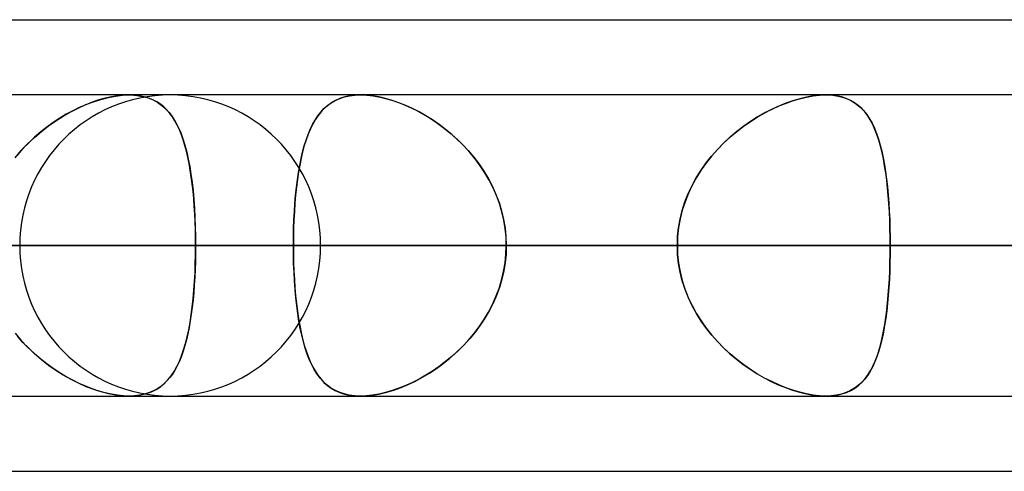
# Model space of a CAD drawing. Header units: millimetres. Extents: x -215 to 215, y -97 to 82.
# Tile 56 of 73: x 95.89 to 101.08, y -44 to -41.62. Entities that reach past the tile are written whole.
import ezdxf

# ---------------------------------------------------------------- set-up
doc = ezdxf.new("R2010")
doc.units = ezdxf.units.MM
doc.layers.add('MAIN-1', color=7, linetype='Continuous')
doc.layers.add('MAIN-2', color=7, linetype='Continuous')

msp = doc.modelspace()

# ---------------------------------------------------------------- linework, layer by layer
at = {"layer": 'MAIN-1'}
for p, q in [((57.4772, -41.6225), (108.9024, -41.6225)), ((108.7738, -42.0188), (-108.7738, -42.0188)), ((96.4741, -42.0188), (96.4744, -42.0188)), ((96.4744, -42.0188), (96.4748, -42.0188)), ((96.4748, -42.0188), (96.4751, -42.0188)), ((96.4751, -42.0188), (96.4754, -42.0188)), ((96.4754, -42.0188), (96.4757, -42.0188)), ((96.4757, -42.0188), (96.4761, -42.0188)), ((100.1382, -42.0187), (100.1395, -42.0187)), ((100.1395, -42.0187), (100.1407, -42.0187)), ((100.1407, -42.0187), (100.142, -42.0187)), ((100.142, -42.0187), (100.1432, -42.0187)), ((100.1432, -42.0187), (100.1444, -42.0188)), ((100.1444, -42.0188), (100.1457, -42.0188)), ((-109.3184, -42.8113), (109.3184, -42.8113)), ((-108.8839, -43.6038), (108.8839, -43.6038)), ((57.1029, -44), (109.5547, -44))]:
    msp.add_line(p, q, dxfattribs=at)
at = {"layer": 'MAIN-2'}
for p, q in [((96.275, -42.0566), (96.2407, -42.0699)), ((96.2411, -42.0697), (96.281, -42.0545)), ((96.309, -42.0452), (96.275, -42.0566)), ((96.281, -42.0545), (96.3206, -42.0418)), ((96.3427, -42.0358), (96.309, -42.0452)), ((96.3206, -42.0418), (96.3596, -42.0318)), ((96.3758, -42.0284), (96.3427, -42.0358)), ((96.3596, -42.0318), (96.3975, -42.0245)), ((96.408, -42.023), (96.3758, -42.0284)), ((96.3975, -42.0245), (96.4338, -42.0202)), ((96.4389, -42.0198), (96.408, -42.023)), ((96.4338, -42.0202), (96.4685, -42.0187)), ((96.4685, -42.0187), (96.4389, -42.0198)), ((96.4685, -42.0187), (96.4694, -42.0187)), ((96.4963, -42.0197), (96.4685, -42.0187)), ((96.4694, -42.0187), (96.4703, -42.0187)), ((96.4703, -42.0187), (96.4713, -42.0187)), ((96.4713, -42.0187), (96.4722, -42.0187)), ((96.4722, -42.0187), (96.4732, -42.0187)), ((96.4732, -42.0187), (96.4741, -42.0188)), ((96.4761, -42.0188), (96.5089, -42.0209)), ((96.5229, -42.0228), (96.4963, -42.0197)), ((96.5089, -42.0209), (96.5399, -42.026)), ((96.5481, -42.0279), (96.5229, -42.0228)), ((96.5399, -42.026), (96.5687, -42.034)), ((96.5719, -42.035), (96.5481, -42.0279)), ((96.5687, -42.034), (96.5953, -42.0447)), ((96.594, -42.0441), (96.5719, -42.035)), ((96.6146, -42.0549), (96.594, -42.0441)), ((96.5953, -42.0447), (96.6197, -42.0581)), ((96.6338, -42.0676), (96.6146, -42.0549)), ((96.6197, -42.0581), (96.6421, -42.074)), ((97.5137, -42.0745), (97.5337, -42.0601)), ((97.535, -42.0593), (97.5151, -42.0734)), ((97.5337, -42.0601), (97.5552, -42.0478)), ((97.5564, -42.0471), (97.535, -42.0593)), ((97.5552, -42.0478), (97.5785, -42.0374)), ((97.5795, -42.037), (97.5564, -42.0471)), ((97.5785, -42.0374), (97.6036, -42.0293)), ((97.6044, -42.0291), (97.5795, -42.037)), ((97.6036, -42.0293), (97.6303, -42.0234)), ((97.631, -42.0233), (97.6044, -42.0291)), ((97.6303, -42.0234), (97.6586, -42.0199)), ((97.659, -42.0199), (97.631, -42.0233)), ((97.6586, -42.0199), (97.6884, -42.0187)), ((97.6884, -42.0188), (97.659, -42.0199)), ((97.7193, -42.0199), (97.6884, -42.0188)), ((97.6884, -42.0187), (97.7208, -42.02)), ((97.7516, -42.0234), (97.7193, -42.0199)), ((97.7208, -42.02), (97.755, -42.0238)), ((97.7852, -42.0292), (97.7516, -42.0234)), ((97.755, -42.0238), (97.7906, -42.0303)), ((97.8197, -42.0372), (97.7852, -42.0292)), ((97.7906, -42.0303), (97.827, -42.0392)), ((97.8548, -42.0474), (97.8197, -42.0372)), ((97.827, -42.0392), (97.864, -42.0504)), ((97.8903, -42.0597), (97.8548, -42.0474)), ((97.864, -42.0504), (97.9015, -42.064)), ((97.9259, -42.074), (97.8903, -42.0597)), ((97.9015, -42.064), (97.9391, -42.0798)), ((99.8884, -42.0784), (99.9259, -42.063)), ((99.9283, -42.0622), (99.8911, -42.0773)), ((99.9259, -42.063), (99.9633, -42.0498)), ((99.9652, -42.0492), (99.9283, -42.0622)), ((99.9633, -42.0498), (100.0002, -42.0388)), ((100.0018, -42.0384), (99.9652, -42.0492)), ((100.0002, -42.0388), (100.0366, -42.0301)), ((100.0377, -42.0298), (100.0018, -42.0384)), ((100.0366, -42.0301), (100.0719, -42.0238)), ((100.0727, -42.0237), (100.0377, -42.0298)), ((100.0719, -42.0238), (100.1058, -42.02)), ((100.1062, -42.02), (100.0727, -42.0237)), ((100.1058, -42.02), (100.1382, -42.0187)), ((100.1382, -42.0187), (100.1062, -42.02)), ((100.1676, -42.0199), (100.1382, -42.0187)), ((100.1457, -42.0188), (100.1759, -42.0206)), ((100.1956, -42.0233), (100.1676, -42.0199)), ((100.1759, -42.0206), (100.2047, -42.025)), ((100.2221, -42.0292), (100.1956, -42.0233)), ((100.2047, -42.025), (100.2317, -42.0319)), ((100.2468, -42.0372), (100.2221, -42.0292)), ((100.2317, -42.0319), (100.2566, -42.0413)), ((100.2696, -42.0474), (100.2468, -42.0372)), ((100.2566, -42.0413), (100.2796, -42.0529)), ((100.2907, -42.0597), (100.2696, -42.0474)), ((100.2796, -42.0529), (100.3008, -42.0668)), ((100.3101, -42.074), (100.2907, -42.0597)), ((96.1219, -42.1296), (96.1613, -42.1074)), ((96.1718, -42.1019), (96.1375, -42.1205)), ((96.1613, -42.1074), (96.2011, -42.0874)), ((96.2062, -42.085), (96.1718, -42.1019)), ((96.2011, -42.0874), (96.2411, -42.0697)), ((96.2407, -42.0699), (96.2062, -42.085)), ((96.6515, -42.082), (96.6338, -42.0676)), ((96.6421, -42.074), (96.6626, -42.0924)), ((96.668, -42.098), (96.6515, -42.082)), ((96.6626, -42.0924), (96.6813, -42.1132)), ((96.6832, -42.1155), (96.668, -42.098)), ((96.6813, -42.1132), (96.6983, -42.1362)), ((96.6973, -42.1347), (96.6832, -42.1155)), ((97.4629, -42.1289), (97.4785, -42.109)), ((97.4799, -42.1073), (97.4642, -42.1271)), ((97.4785, -42.109), (97.4954, -42.0908)), ((97.4968, -42.0895), (97.4799, -42.1073)), ((97.4954, -42.0908), (97.5137, -42.0745)), ((97.5151, -42.0734), (97.4968, -42.0895)), ((97.9616, -42.0903), (97.9259, -42.074)), ((97.9391, -42.0798), (97.9768, -42.0978)), ((97.9971, -42.1084), (97.9616, -42.0903)), ((97.9768, -42.0978), (98.0143, -42.1179)), ((98.0324, -42.1284), (97.9971, -42.1084)), ((99.7768, -42.1364), (99.8137, -42.1152)), ((99.8167, -42.1135), (99.7797, -42.1347)), ((99.8137, -42.1152), (99.8509, -42.0958)), ((99.8539, -42.0944), (99.8167, -42.1135)), ((99.8509, -42.0958), (99.8884, -42.0784)), ((99.8911, -42.0773), (99.8539, -42.0944)), ((100.3008, -42.0668), (100.3203, -42.0829)), ((100.328, -42.0903), (100.3101, -42.074)), ((100.3203, -42.0829), (100.3381, -42.1011)), ((100.3443, -42.1084), (100.328, -42.0903)), ((100.3381, -42.1011), (100.3544, -42.1213)), ((100.3594, -42.1284), (100.3443, -42.1084)), ((96.0693, -42.1633), (96.0358, -42.1874)), ((96.0443, -42.1811), (96.0828, -42.1542)), ((96.1032, -42.141), (96.0693, -42.1633)), ((96.0828, -42.1542), (96.1219, -42.1296)), ((96.1375, -42.1205), (96.1032, -42.141)), ((96.7104, -42.1556), (96.6973, -42.1347)), ((96.6983, -42.1362), (96.7138, -42.1615)), ((96.7226, -42.1781), (96.7104, -42.1556)), ((96.7138, -42.1615), (96.7279, -42.189)), ((97.4351, -42.1742), (97.4485, -42.1506)), ((97.4496, -42.1488), (97.4361, -42.1724)), ((97.4485, -42.1506), (97.4629, -42.1289)), ((97.4642, -42.1271), (97.4496, -42.1488)), ((98.0143, -42.1179), (98.0514, -42.14)), ((98.0675, -42.1503), (98.0324, -42.1284)), ((98.0514, -42.14), (98.0879, -42.1641)), ((98.1022, -42.1742), (98.0675, -42.1503)), ((98.0879, -42.1641), (98.1236, -42.1901)), ((99.7041, -42.1849), (99.7402, -42.1597)), ((99.7429, -42.1579), (99.7065, -42.1832)), ((99.7402, -42.1597), (99.7768, -42.1364)), ((99.7797, -42.1347), (99.7429, -42.1579)), ((100.3544, -42.1213), (100.3692, -42.1436)), ((100.3733, -42.1503), (100.3594, -42.1284)), ((100.3692, -42.1436), (100.3828, -42.1677)), ((100.386, -42.1742), (100.3733, -42.1503)), ((100.3828, -42.1677), (100.3951, -42.1937)), ((95.9697, -42.2419), (96.0065, -42.2103)), ((96.003, -42.2132), (95.9709, -42.2407)), ((96.0358, -42.1874), (96.003, -42.2132)), ((96.0065, -42.2103), (96.0443, -42.1811)), ((96.7339, -42.2022), (96.7226, -42.1781)), ((96.7279, -42.189), (96.7407, -42.2185)), ((96.7443, -42.2279), (96.7339, -42.2022)), ((96.7407, -42.2185), (96.7522, -42.2501)), ((97.4114, -42.227), (97.4228, -42.1997)), ((97.4236, -42.1979), (97.4121, -42.2252)), ((97.4228, -42.1997), (97.4351, -42.1742)), ((97.4361, -42.1724), (97.4236, -42.1979)), ((98.1363, -42.1999), (98.1022, -42.1742)), ((98.1236, -42.1901), (98.1584, -42.2179)), ((98.1696, -42.2274), (98.1363, -42.1999)), ((98.1584, -42.2179), (98.1921, -42.2475)), ((99.634, -42.2414), (99.6687, -42.2122)), ((99.6708, -42.2104), (99.636, -42.2396)), ((99.6687, -42.2122), (99.7041, -42.1849)), ((99.7065, -42.1832), (99.6708, -42.2104)), ((100.3977, -42.1998), (100.386, -42.1742)), ((100.3951, -42.1937), (100.4063, -42.2215)), ((100.4084, -42.2274), (100.3977, -42.1998)), ((95.9398, -42.27), (95.9099, -42.3008)), ((95.9342, -42.2756), (95.9697, -42.2419)), ((95.9709, -42.2407), (95.9398, -42.27)), ((96.7539, -42.2552), (96.7443, -42.2279)), ((96.7522, -42.2501), (96.7626, -42.2836)), ((96.7628, -42.2841), (96.7539, -42.2552)), ((97.3914, -42.287), (97.401, -42.2561)), ((97.4016, -42.2544), (97.3919, -42.2853)), ((97.401, -42.2561), (97.4114, -42.227)), ((97.4121, -42.2252), (97.4016, -42.2544)), ((98.202, -42.2568), (98.1696, -42.2274)), ((98.1921, -42.2475), (98.2244, -42.2788)), ((98.2333, -42.288), (98.202, -42.2568)), ((99.6023, -42.2708), (99.5698, -42.3038)), ((99.6005, -42.2725), (99.634, -42.2414)), ((99.636, -42.2396), (99.6023, -42.2708)), ((100.4063, -42.2215), (100.4164, -42.251)), ((100.4182, -42.2568), (100.4084, -42.2274)), ((100.4164, -42.251), (100.4256, -42.2823)), ((100.4271, -42.2879), (100.4182, -42.2568)), ((95.8679, -42.3497), (95.9001, -42.3116)), ((95.9099, -42.3008), (95.8814, -42.3331)), ((95.9001, -42.3116), (95.9342, -42.2756)), ((96.7626, -42.2836), (96.7721, -42.3191)), ((96.7709, -42.3145), (96.7628, -42.2841)), ((96.7784, -42.3464), (96.7709, -42.3145)), ((96.7721, -42.3191), (96.7805, -42.3564)), ((97.3746, -42.354), (97.3826, -42.3197)), ((97.383, -42.3179), (97.375, -42.3522)), ((97.3826, -42.3197), (97.3914, -42.287)), ((97.3919, -42.2853), (97.383, -42.3179)), ((98.2244, -42.2788), (98.2553, -42.3118)), ((98.2633, -42.3209), (98.2333, -42.288)), ((98.2553, -42.3118), (98.2845, -42.3464)), ((98.2917, -42.3554), (98.2633, -42.3209)), ((99.5375, -42.3404), (99.5682, -42.3055)), ((99.5698, -42.3038), (99.5389, -42.3386)), ((99.5682, -42.3055), (99.6005, -42.2725)), ((100.4256, -42.2823), (100.4339, -42.3151)), ((100.4352, -42.3208), (100.4271, -42.2879)), ((100.4339, -42.3151), (100.4413, -42.3496)), ((100.4424, -42.3553), (100.4352, -42.3208)), ((96.7851, -42.3796), (96.7784, -42.3464)), ((96.7805, -42.3564), (96.788, -42.3956)), ((97.3675, -42.3898), (97.3746, -42.354)), ((97.375, -42.3522), (97.3678, -42.3879)), ((98.2845, -42.3464), (98.3121, -42.3826)), ((98.3183, -42.3914), (98.2917, -42.3554)), ((99.5099, -42.3751), (99.4827, -42.4132)), ((99.5085, -42.3769), (99.5375, -42.3404)), ((99.5389, -42.3386), (99.5099, -42.3751)), ((100.4413, -42.3496), (100.448, -42.3857)), ((100.4489, -42.3913), (100.4424, -42.3553)), ((96.7912, -42.4141), (96.7851, -42.3796)), ((96.788, -42.3956), (96.7947, -42.4365)), ((96.7966, -42.4498), (96.7912, -42.4141)), ((97.3613, -42.4252), (97.3556, -42.4639)), ((97.361, -42.4271), (97.3675, -42.3898)), ((97.3678, -42.3879), (97.3613, -42.4252)), ((98.3121, -42.3826), (98.3377, -42.4203)), ((98.343, -42.4288), (98.3183, -42.3914)), ((98.3377, -42.4203), (98.3612, -42.4595)), ((99.4567, -42.4547), (99.4815, -42.4151)), ((99.4827, -42.4132), (99.4578, -42.4529)), ((99.4815, -42.4151), (99.5085, -42.3769)), ((100.448, -42.3857), (100.4539, -42.4232)), ((100.4547, -42.4287), (100.4489, -42.3913)), ((100.4539, -42.4232), (100.4591, -42.4621)), ((96.7947, -42.4365), (96.8005, -42.479)), ((96.8014, -42.4867), (96.7966, -42.4498)), ((97.3504, -42.5058), (97.3553, -42.4658)), ((97.3556, -42.4639), (97.3506, -42.5041)), ((97.3553, -42.4658), (97.361, -42.4271)), ((98.3656, -42.4675), (98.343, -42.4288)), ((98.3612, -42.4595), (98.3825, -42.5001)), ((98.386, -42.5075), (98.3656, -42.4675)), ((99.4342, -42.4958), (99.4567, -42.4547)), ((99.4578, -42.4529), (99.4351, -42.494)), ((100.4597, -42.4674), (100.4547, -42.4287)), ((100.4591, -42.4621), (100.4636, -42.5025)), ((100.4641, -42.5074), (100.4597, -42.4674)), ((96.8005, -42.479), (96.8055, -42.5233)), ((96.8056, -42.5247), (96.8014, -42.4867)), ((96.8055, -42.5233), (96.8097, -42.5689)), ((96.8092, -42.5638), (96.8056, -42.5247)), ((97.3461, -42.5471), (97.3504, -42.5058)), ((97.3506, -42.5041), (97.3462, -42.5455)), ((98.3825, -42.5001), (98.4013, -42.542)), ((98.4041, -42.5488), (98.386, -42.5075)), ((99.4143, -42.5382), (99.4342, -42.4958)), ((99.4351, -42.494), (99.415, -42.5366)), ((100.4636, -42.5025), (100.4675, -42.5441)), ((100.4679, -42.5487), (100.4641, -42.5074)), ((96.8123, -42.6037), (96.8092, -42.5638)), ((96.8097, -42.5689), (96.8131, -42.6157)), ((97.3424, -42.5895), (97.3461, -42.5471)), ((97.3462, -42.5455), (97.3426, -42.588)), ((98.4013, -42.542), (98.4176, -42.585)), ((98.4196, -42.591), (98.4041, -42.5488)), ((99.3827, -42.6266), (99.3971, -42.582)), ((99.3976, -42.5805), (99.3831, -42.6252)), ((99.3971, -42.582), (99.4143, -42.5382)), ((99.415, -42.5366), (99.3976, -42.5805)), ((100.4675, -42.5441), (100.4708, -42.5867)), ((100.4711, -42.5909), (100.4679, -42.5487)), ((96.8148, -42.6443), (96.8123, -42.6037)), ((96.8131, -42.6157), (96.8158, -42.6637)), ((97.3396, -42.6314), (97.3372, -42.6754)), ((97.3372, -42.6767), (97.3395, -42.6328)), ((97.3395, -42.6328), (97.3424, -42.5895)), ((97.3426, -42.588), (97.3396, -42.6314)), ((98.4176, -42.585), (98.4311, -42.6289)), ((98.4325, -42.634), (98.4196, -42.591)), ((98.4311, -42.6289), (98.4418, -42.6738)), ((98.4426, -42.6776), (98.4325, -42.634)), ((99.3715, -42.672), (99.3827, -42.6266)), ((99.3831, -42.6252), (99.3717, -42.6707)), ((100.4708, -42.5867), (100.4734, -42.6304)), ((100.4736, -42.6339), (100.4711, -42.5909)), ((100.4734, -42.6304), (100.4755, -42.6749)), ((100.4756, -42.6775), (100.4736, -42.6339)), ((96.8167, -42.6854), (96.8148, -42.6443)), ((96.8158, -42.6637), (96.8177, -42.7124)), ((96.8181, -42.7269), (96.8167, -42.6854)), ((97.3372, -42.6754), (97.3356, -42.7202)), ((97.3356, -42.7211), (97.3372, -42.6767)), ((98.4418, -42.6738), (98.4495, -42.7193)), ((98.4499, -42.7217), (98.4426, -42.6776)), ((99.3634, -42.7179), (99.3715, -42.672)), ((99.3717, -42.6707), (99.3635, -42.717)), ((100.4755, -42.6749), (100.477, -42.72)), ((100.477, -42.7217), (100.4756, -42.6775)), ((96.8177, -42.7124), (96.8188, -42.7616)), ((96.8189, -42.7689), (96.8181, -42.7269)), ((97.3356, -42.7202), (97.3346, -42.7655)), ((97.3346, -42.766), (97.3356, -42.7211)), ((98.4495, -42.7193), (98.4542, -42.7651)), ((98.4543, -42.7663), (98.4499, -42.7217)), ((99.3584, -42.7644), (99.3634, -42.7179)), ((99.3635, -42.717), (99.3585, -42.7639)), ((100.477, -42.72), (100.4778, -42.7655)), ((100.4779, -42.7663), (100.477, -42.7217)), ((96.8188, -42.7616), (96.8192, -42.8112)), ((96.8192, -42.8112), (96.8189, -42.7689)), ((97.3346, -42.7655), (97.3343, -42.8112)), ((97.3343, -42.8112), (97.3346, -42.766)), ((98.4542, -42.7651), (98.4558, -42.8112)), ((98.4558, -42.8112), (98.4543, -42.7663)), ((99.3585, -42.7639), (99.3568, -42.8112)), ((99.3568, -42.8112), (99.3584, -42.7644)), ((100.4778, -42.7655), (100.4781, -42.8112)), ((100.4781, -42.8112), (100.4779, -42.7663)), ((109.3184, -42.8113), (-109.3184, -42.8113)), ((-108.1031, -42.8113), (108.1031, -42.8113)), ((108.1031, -42.8113), (-108.1031, -42.8113)), ((100.4781, -42.8113), (-100.4781, -42.8113)), ((-100.4781, -42.8113), (100.4781, -42.8113)), ((-99.3568, -42.8113), (99.3568, -42.8113)), ((99.3568, -42.8113), (-99.3568, -42.8113)), ((97.4775, -42.8113), (72.2072, -42.8113)), ((72.2072, -42.8113), (97.4775, -42.8113)), ((79.8366, -42.8113), (108.2555, -42.8113)), ((108.2555, -42.8113), (79.8366, -42.8113)), ((109.8405, -42.8113), (80.9584, -42.8113)), ((80.9584, -42.8113), (109.8405, -42.8113)), ((88.5862, -42.8113), (120.6185, -42.8113)), ((120.6185, -42.8113), (88.5862, -42.8113)), ((122.2035, -42.8113), (89.7078, -42.8113)), ((97.3343, -42.8113), (89.7078, -42.8113)), ((89.7078, -42.8113), (122.2035, -42.8113)), ((89.7078, -42.8113), (97.3343, -42.8113)), ((91.7312, -42.8113), (99.3568, -42.8113)), ((99.3568, -42.8113), (91.7312, -42.8113)), ((96.8192, -42.8113), (93.4569, -42.8113)), ((101.0792, -42.8113), (93.4569, -42.8113)), ((93.4569, -42.8113), (96.8192, -42.8113)), ((93.4569, -42.8113), (101.0792, -42.8113)), ((96.8188, -42.8594), (96.8192, -42.8112)), ((96.8192, -42.8112), (96.8189, -42.8536)), ((96.8192, -42.8113), (104.4415, -42.8113)), ((104.4415, -42.8113), (96.8192, -42.8113)), ((97.3343, -42.8112), (97.3346, -42.8565)), ((97.3346, -42.8586), (97.3343, -42.8112)), ((97.3343, -42.8113), (132.9815, -42.8113)), ((132.9815, -42.8113), (97.3343, -42.8113)), ((98.4542, -42.8574), (98.4558, -42.8112)), ((98.4558, -42.8112), (98.4543, -42.8562)), ((134.5665, -42.8113), (98.4558, -42.8113)), ((106.0814, -42.8113), (98.4558, -42.8113)), ((98.4558, -42.8113), (134.5665, -42.8113)), ((98.4558, -42.8113), (106.0814, -42.8113)), ((99.3585, -42.8586), (99.3568, -42.8112)), ((99.3568, -42.8112), (99.3584, -42.8581)), ((100.4781, -42.8112), (100.4779, -42.8562)), ((100.4779, -42.8558), (100.4781, -42.8112)), ((100.4781, -42.8113), (108.1031, -42.8113)), ((108.1031, -42.8113), (100.4781, -42.8113)), ((96.8177, -42.9073), (96.8188, -42.8594)), ((96.8189, -42.8536), (96.8181, -42.8956)), ((97.3346, -42.8565), (97.3356, -42.9014)), ((97.3357, -42.9055), (97.3346, -42.8586)), ((98.4495, -42.9032), (98.4542, -42.8574)), ((98.4543, -42.8562), (98.4499, -42.9008)), ((99.3584, -42.8581), (99.3634, -42.9046)), ((99.3635, -42.9055), (99.3585, -42.8586)), ((100.477, -42.9001), (100.4779, -42.8558)), ((100.4779, -42.8562), (100.477, -42.9008)), ((96.8167, -42.9371), (96.8148, -42.9782)), ((96.816, -42.9547), (96.8177, -42.9073)), ((96.8181, -42.8956), (96.8167, -42.9371)), ((97.3356, -42.9014), (97.3372, -42.9458)), ((97.3375, -42.9518), (97.3357, -42.9055)), ((98.4426, -42.9449), (98.4325, -42.9885)), ((98.4418, -42.9487), (98.4495, -42.9032)), ((98.4499, -42.9008), (98.4426, -42.9449)), ((99.3634, -42.9046), (99.3715, -42.9505)), ((99.3717, -42.9518), (99.3635, -42.9055)), ((100.4756, -42.945), (100.4736, -42.9886)), ((100.4737, -42.9875), (100.4756, -42.944)), ((100.4756, -42.944), (100.477, -42.9001)), ((100.477, -42.9008), (100.4756, -42.945)), ((96.8148, -42.9782), (96.8123, -43.0188)), ((96.8134, -43.0014), (96.816, -42.9547)), ((97.3372, -42.9458), (97.3395, -42.9897)), ((97.34, -42.9974), (97.3375, -42.9518)), ((97.3395, -42.9897), (97.3424, -43.033)), ((97.3432, -43.0421), (97.34, -42.9974)), ((98.4176, -43.0375), (98.4311, -42.9936)), ((98.4325, -42.9885), (98.4196, -43.0315)), ((98.4311, -42.9936), (98.4418, -42.9487)), ((99.3715, -42.9505), (99.3827, -42.9959)), ((99.3831, -42.9973), (99.3717, -42.9518)), ((99.3827, -42.9959), (99.3971, -43.0405)), ((99.3976, -43.042), (99.3831, -42.9973)), ((100.4736, -42.9886), (100.4711, -43.0316)), ((100.4712, -43.0301), (100.4737, -42.9875)), ((96.8062, -43.0915), (96.8102, -43.047)), ((96.8123, -43.0188), (96.8092, -43.0587)), ((96.8102, -43.047), (96.8134, -43.0014)), ((97.3424, -43.033), (97.3461, -43.0754)), ((97.3471, -43.086), (97.3432, -43.0421)), ((98.4013, -43.0805), (98.4176, -43.0375)), ((98.4196, -43.0315), (98.4041, -43.0738)), ((99.3971, -43.0405), (99.4143, -43.0843)), ((99.415, -43.0859), (99.3976, -43.042)), ((100.4711, -43.0316), (100.4679, -43.0738)), ((100.4681, -43.0718), (100.4712, -43.0301)), ((96.8056, -43.0978), (96.8014, -43.1358)), ((96.8015, -43.1347), (96.8062, -43.0915)), ((96.8092, -43.0587), (96.8056, -43.0978)), ((97.3461, -43.0754), (97.3504, -43.1167)), ((97.3518, -43.1286), (97.3471, -43.086)), ((98.3825, -43.1224), (98.4013, -43.0805)), ((98.4041, -43.0738), (98.386, -43.115)), ((99.4143, -43.0843), (99.4342, -43.1267)), ((99.4351, -43.1285), (99.415, -43.0859)), ((100.4679, -43.0738), (100.4641, -43.1151)), ((100.4644, -43.1125), (100.4681, -43.0718)), ((96.7961, -43.1764), (96.8015, -43.1347)), ((96.8014, -43.1358), (96.7966, -43.1727)), ((97.3504, -43.1167), (97.3553, -43.1567)), ((97.3572, -43.1697), (97.3518, -43.1286)), ((98.3612, -43.163), (98.3825, -43.1224)), ((98.386, -43.115), (98.3656, -43.155)), ((99.4342, -43.1267), (99.4567, -43.1678)), ((99.4578, -43.1697), (99.4351, -43.1285)), ((100.4552, -43.1902), (100.4601, -43.152)), ((100.4641, -43.1151), (100.4597, -43.1551)), ((100.4601, -43.152), (100.4644, -43.1125)), ((96.7898, -43.2165), (96.7961, -43.1764)), ((96.7966, -43.1727), (96.7912, -43.2084)), ((97.3553, -43.1567), (97.361, -43.1954)), ((97.3633, -43.2094), (97.3572, -43.1697)), ((97.361, -43.1954), (97.3675, -43.2327)), ((98.3121, -43.2399), (98.3377, -43.2022)), ((98.343, -43.1938), (98.3183, -43.2311)), ((98.3377, -43.2022), (98.3612, -43.163)), ((98.3656, -43.155), (98.343, -43.1938)), ((99.4567, -43.1678), (99.4815, -43.2074)), ((99.4827, -43.2093), (99.4578, -43.1697)), ((100.4547, -43.1938), (100.4489, -43.2312)), ((100.4496, -43.2271), (100.4552, -43.1902)), ((100.4597, -43.1551), (100.4547, -43.1938)), ((96.7748, -43.2918), (96.7828, -43.255)), ((96.7851, -43.2429), (96.7784, -43.2761)), ((96.7828, -43.255), (96.7898, -43.2165)), ((96.7912, -43.2084), (96.7851, -43.2429)), ((97.3703, -43.2475), (97.3633, -43.2094)), ((97.3675, -43.2327), (97.3746, -43.2685)), ((97.3781, -43.2839), (97.3703, -43.2475)), ((98.2845, -43.2761), (98.3121, -43.2399)), ((98.3183, -43.2311), (98.2917, -43.2671)), ((99.4815, -43.2074), (99.5085, -43.2456)), ((99.5099, -43.2474), (99.4827, -43.2093)), ((99.5085, -43.2456), (99.5375, -43.2821)), ((99.5389, -43.2839), (99.5099, -43.2474)), ((100.4489, -43.2312), (100.4424, -43.2672)), ((100.4433, -43.2626), (100.4496, -43.2271)), ((95.8679, -43.2728), (95.9001, -43.3109)), ((95.9099, -43.3217), (95.8814, -43.2894)), ((96.7709, -43.308), (96.7628, -43.3384)), ((96.766, -43.3269), (96.7748, -43.2918)), ((96.7784, -43.2761), (96.7709, -43.308)), ((97.3746, -43.2685), (97.3826, -43.3028)), ((97.3867, -43.3187), (97.3781, -43.2839)), ((97.3826, -43.3028), (97.3914, -43.3355)), ((98.2633, -43.3016), (98.2333, -43.3346)), ((98.2553, -43.3107), (98.2845, -43.2761)), ((98.2917, -43.2671), (98.2633, -43.3016)), ((99.5375, -43.2821), (99.5682, -43.317)), ((99.5698, -43.3187), (99.5389, -43.2839)), ((100.4352, -43.3017), (100.4271, -43.3346)), ((100.4285, -43.3292), (100.4363, -43.2967)), ((100.4424, -43.2672), (100.4352, -43.3017)), ((100.4363, -43.2967), (100.4433, -43.2626)), ((95.9001, -43.3109), (95.9342, -43.3469)), ((95.9398, -43.3525), (95.9099, -43.3217)), ((95.9342, -43.3469), (95.9697, -43.3806)), ((95.9709, -43.3818), (95.9398, -43.3525)), ((96.7454, -43.3915), (96.7562, -43.3601)), ((96.7628, -43.3384), (96.7539, -43.3673)), ((96.7562, -43.3601), (96.766, -43.3269)), ((97.3963, -43.3518), (97.3867, -43.3187)), ((97.3914, -43.3355), (97.401, -43.3664)), ((97.4067, -43.3829), (97.3963, -43.3518)), ((98.1921, -43.375), (98.2244, -43.3437)), ((98.2333, -43.3346), (98.202, -43.3657)), ((98.2244, -43.3437), (98.2553, -43.3107)), ((99.5682, -43.317), (99.6005, -43.35)), ((99.6023, -43.3517), (99.5698, -43.3187)), ((99.6005, -43.35), (99.634, -43.3811)), ((99.636, -43.3829), (99.6023, -43.3517)), ((100.4104, -43.3896), (100.4199, -43.3602)), ((100.4271, -43.3346), (100.4182, -43.3657)), ((100.4199, -43.3602), (100.4285, -43.3292)), ((95.9697, -43.3806), (96.0065, -43.4122)), ((96.003, -43.4093), (95.9709, -43.3818)), ((96.0358, -43.4351), (96.003, -43.4093)), ((96.0065, -43.4122), (96.0443, -43.4414)), ((96.7336, -43.421), (96.7454, -43.3915)), ((96.7443, -43.3946), (96.7339, -43.4203)), ((96.7539, -43.3673), (96.7443, -43.3946)), ((97.401, -43.3664), (97.4114, -43.3955)), ((97.4181, -43.4121), (97.4067, -43.3829)), ((97.4114, -43.3955), (97.4228, -43.4228)), ((97.4306, -43.4393), (97.4181, -43.4121)), ((98.1236, -43.4324), (98.1584, -43.4046)), ((98.1696, -43.3951), (98.1362, -43.4227)), ((98.1584, -43.4046), (98.1921, -43.375)), ((98.202, -43.3657), (98.1696, -43.3951)), ((99.634, -43.3811), (99.6687, -43.4103)), ((99.6708, -43.4121), (99.636, -43.3829)), ((99.6687, -43.4103), (99.7041, -43.4376)), ((99.7065, -43.4393), (99.6708, -43.4121)), ((100.4084, -43.3951), (100.3977, -43.4227)), ((100.3999, -43.4173), (100.4104, -43.3896)), ((100.4182, -43.3657), (100.4084, -43.3951)), ((96.0693, -43.4592), (96.0358, -43.4351)), ((96.0443, -43.4414), (96.0828, -43.4683)), ((96.1032, -43.4815), (96.0693, -43.4592)), ((96.7061, -43.4742), (96.7205, -43.4486)), ((96.7226, -43.4444), (96.7104, -43.4669)), ((96.7205, -43.4486), (96.7336, -43.421)), ((96.7339, -43.4203), (96.7226, -43.4444)), ((97.4228, -43.4228), (97.4351, -43.4483)), ((97.4441, -43.4646), (97.4306, -43.4393)), ((97.4351, -43.4483), (97.4485, -43.4719)), ((98.0514, -43.4825), (98.0879, -43.4584)), ((98.1021, -43.4484), (98.0674, -43.4722)), ((98.0879, -43.4584), (98.1236, -43.4324)), ((98.1362, -43.4227), (98.1021, -43.4484)), ((99.7041, -43.4376), (99.7402, -43.4628)), ((99.7429, -43.4646), (99.7065, -43.4393)), ((99.7402, -43.4628), (99.7768, -43.4861)), ((100.386, -43.4483), (100.3733, -43.4722)), ((100.3758, -43.4678), (100.3884, -43.4434)), ((100.3977, -43.4227), (100.386, -43.4483)), ((100.3884, -43.4434), (100.3999, -43.4173)), ((96.0828, -43.4683), (96.1219, -43.4929)), ((96.1375, -43.502), (96.1032, -43.4815)), ((96.1219, -43.4929), (96.1613, -43.5151)), ((96.1718, -43.5206), (96.1375, -43.502)), ((96.1613, -43.5151), (96.2011, -43.5351)), ((96.6832, -43.507), (96.668, -43.5245)), ((96.673, -43.5191), (96.6903, -43.4977)), ((96.6973, -43.4878), (96.6832, -43.507)), ((96.6903, -43.4977), (96.7061, -43.4742)), ((96.7104, -43.4669), (96.6973, -43.4878)), ((97.4588, -43.4878), (97.4441, -43.4646)), ((97.4485, -43.4719), (97.4629, -43.4936)), ((97.4747, -43.509), (97.4588, -43.4878)), ((97.4629, -43.4936), (97.4785, -43.5135)), ((97.4918, -43.5281), (97.4747, -43.509)), ((97.4785, -43.5135), (97.4954, -43.5317)), ((97.997, -43.5141), (97.9615, -43.5322)), ((97.9768, -43.5247), (98.0143, -43.5046)), ((98.0323, -43.4941), (97.997, -43.5141)), ((98.0143, -43.5046), (98.0514, -43.4825)), ((98.0674, -43.4722), (98.0323, -43.4941)), ((99.7797, -43.4878), (99.7429, -43.4646)), ((99.7768, -43.4861), (99.8137, -43.5073)), ((99.8167, -43.509), (99.7797, -43.4878)), ((99.8137, -43.5073), (99.8509, -43.5267)), ((99.8539, -43.5281), (99.8167, -43.509)), ((100.3443, -43.5141), (100.328, -43.5322)), ((100.3303, -43.5298), (100.3468, -43.511)), ((100.3594, -43.4941), (100.3443, -43.5141)), ((100.3468, -43.511), (100.362, -43.4903)), ((100.3733, -43.4722), (100.3594, -43.4941)), ((100.362, -43.4903), (100.3758, -43.4678)), ((96.2062, -43.5375), (96.1718, -43.5206)), ((96.2011, -43.5351), (96.2411, -43.5528)), ((96.2407, -43.5526), (96.2062, -43.5375)), ((96.275, -43.5659), (96.2407, -43.5526)), ((96.2411, -43.5528), (96.281, -43.568)), ((96.309, -43.5773), (96.275, -43.5659)), ((96.281, -43.568), (96.3206, -43.5807)), ((96.6146, -43.5676), (96.594, -43.5784)), ((96.611, -43.5696), (96.6335, -43.5551)), ((96.6338, -43.5549), (96.6146, -43.5676)), ((96.6335, -43.5551), (96.6541, -43.5382)), ((96.6515, -43.5406), (96.6338, -43.5549)), ((96.668, -43.5245), (96.6515, -43.5406)), ((96.6541, -43.5382), (96.673, -43.5191)), ((97.5104, -43.5452), (97.4918, -43.5281)), ((97.4954, -43.5317), (97.5137, -43.548)), ((97.5306, -43.5603), (97.5104, -43.5452)), ((97.5137, -43.548), (97.5337, -43.5624)), ((97.5524, -43.5733), (97.5306, -43.5603)), ((97.5337, -43.5624), (97.5552, -43.5747)), ((97.8902, -43.5628), (97.8547, -43.5751)), ((97.864, -43.5721), (97.9015, -43.5585)), ((97.9258, -43.5485), (97.8902, -43.5628)), ((97.9015, -43.5585), (97.9391, -43.5427)), ((97.9615, -43.5322), (97.9258, -43.5485)), ((97.9391, -43.5427), (97.9768, -43.5247)), ((99.8509, -43.5267), (99.8884, -43.5441)), ((99.8911, -43.5452), (99.8539, -43.5281)), ((99.8884, -43.5441), (99.9259, -43.5595)), ((99.9283, -43.5603), (99.8911, -43.5452)), ((99.9259, -43.5595), (99.9633, -43.5727)), ((99.9652, -43.5733), (99.9283, -43.5603)), ((100.2907, -43.5628), (100.2696, -43.5751)), ((100.2713, -43.5742), (100.2926, -43.5615)), ((100.3101, -43.5485), (100.2907, -43.5628)), ((100.2926, -43.5615), (100.3122, -43.5467)), ((100.328, -43.5322), (100.3101, -43.5485)), ((100.3122, -43.5467), (100.3303, -43.5298)), ((96.3427, -43.5867), (96.309, -43.5773)), ((96.3206, -43.5807), (96.3596, -43.5907)), ((96.3758, -43.5941), (96.3427, -43.5867)), ((96.3596, -43.5907), (96.3975, -43.598)), ((96.408, -43.5995), (96.3758, -43.5941)), ((96.3975, -43.598), (96.4338, -43.6023)), ((96.4389, -43.6027), (96.408, -43.5995)), ((96.4338, -43.6023), (96.4685, -43.6038)), ((96.4685, -43.6038), (96.4389, -43.6027)), ((96.4685, -43.6038), (96.5007, -43.6024)), ((96.4963, -43.6028), (96.4685, -43.6038)), ((96.5229, -43.5997), (96.4963, -43.6028)), ((96.5007, -43.6024), (96.5313, -43.5982)), ((96.5481, -43.5946), (96.5229, -43.5997)), ((96.5313, -43.5982), (96.56, -43.5913)), ((96.5719, -43.5875), (96.5481, -43.5946)), ((96.56, -43.5913), (96.5866, -43.5817)), ((96.594, -43.5784), (96.5719, -43.5875)), ((96.5866, -43.5817), (96.611, -43.5696)), ((97.5761, -43.5841), (97.5524, -43.5733)), ((97.5552, -43.5747), (97.5785, -43.5851)), ((97.6016, -43.5927), (97.5761, -43.5841)), ((97.5785, -43.5851), (97.6036, -43.5932)), ((97.6289, -43.5988), (97.6016, -43.5927)), ((97.6036, -43.5932), (97.6303, -43.5991)), ((97.6579, -43.6025), (97.6289, -43.5988)), ((97.6303, -43.5991), (97.6586, -43.6026)), ((97.6883, -43.6038), (97.6579, -43.6025)), ((97.6586, -43.6026), (97.6884, -43.6038)), ((97.7192, -43.6026), (97.6883, -43.6038)), ((97.6884, -43.6038), (97.7208, -43.6025)), ((97.7515, -43.5992), (97.7192, -43.6026)), ((97.7208, -43.6025), (97.755, -43.5986)), ((97.7851, -43.5934), (97.7515, -43.5992)), ((97.755, -43.5986), (97.7906, -43.5922)), ((97.8197, -43.5853), (97.7851, -43.5934)), ((97.7906, -43.5922), (97.827, -43.5833)), ((97.8547, -43.5751), (97.8197, -43.5853)), ((97.827, -43.5833), (97.864, -43.5721)), ((99.9633, -43.5727), (100.0002, -43.5837)), ((100.0018, -43.5841), (99.9652, -43.5733)), ((100.0002, -43.5837), (100.0366, -43.5924)), ((100.0377, -43.5927), (100.0018, -43.5841)), ((100.0366, -43.5924), (100.0719, -43.5987)), ((100.0727, -43.5988), (100.0377, -43.5927)), ((100.0719, -43.5987), (100.1058, -43.6025)), ((100.1062, -43.6026), (100.0727, -43.5988)), ((100.1058, -43.6025), (100.1382, -43.6038)), ((100.1382, -43.6038), (100.1062, -43.6026)), ((100.1676, -43.6026), (100.1382, -43.6038)), ((100.1382, -43.6038), (100.1681, -43.6026)), ((100.1956, -43.5992), (100.1676, -43.6026)), ((100.1681, -43.6026), (100.1965, -43.599)), ((100.2221, -43.5933), (100.1956, -43.5992)), ((100.1965, -43.599), (100.2233, -43.593)), ((100.2468, -43.5853), (100.2221, -43.5933)), ((100.2233, -43.593), (100.2483, -43.5847)), ((100.2696, -43.5751), (100.2468, -43.5853)), ((100.2483, -43.5847), (100.2713, -43.5742))]:
    msp.add_line(p, q, dxfattribs=at)
for start, end in [(0, 180), (180, 0)]:
    msp.add_arc((96.685, -42.8113), 0.7925, start, end, dxfattribs=at)

doc.saveas('drawing.dxf')
